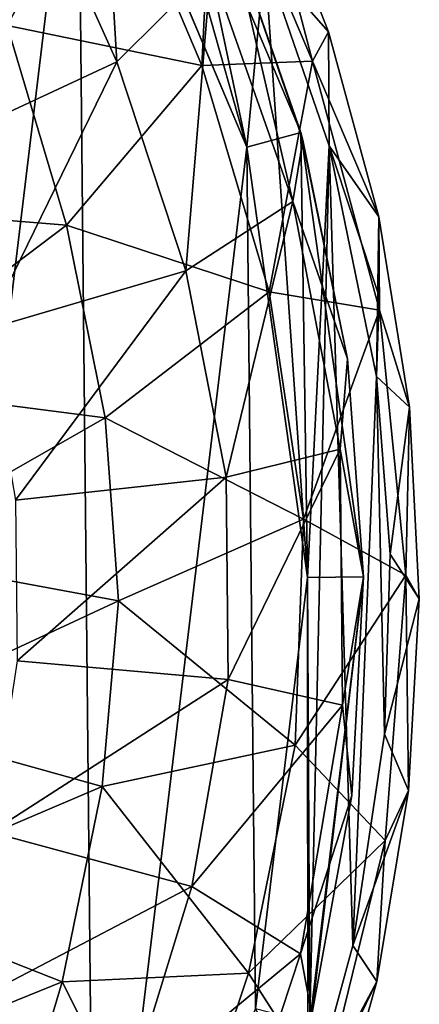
# Model space of a CAD drawing. Extents: x -54 to 446, y -6 to 1844.
# Tile 181 of 196: x 105 to 112, y 1805 to 1822. Entities that reach past the tile are written whole.
import ezdxf

# ---------------------------------------------------------------- set-up
doc = ezdxf.new("R2010")
doc.units = 0
doc.header["$LTSCALE"] = 52.148148
for name, color, linetype in [('763', 7, 'CONTINUOUS'), ('767', 7, 'CONTINUOUS'), ('779', 7, 'CONTINUOUS'), ('781', 7, 'CONTINUOUS'), ('784', 7, 'CONTINUOUS'), ('884', 7, 'CONTINUOUS'), ('888', 7, 'CONTINUOUS'), ('892', 7, 'CONTINUOUS'), ('905', 7, 'CONTINUOUS'), ('907', 7, 'CONTINUOUS'), ('908', 7, 'CONTINUOUS')]:
    doc.layers.add(name, color=color, linetype=linetype)

msp = doc.modelspace()

# ---------------------------------------------------------------- linework, layer by layer
at = {"layer": '763', "color": 7, "linetype": 'CONTINUOUS'}
for points in [[(108.912, 1820.007, 0.025), (105.879, 1827.174, 0.025), (106.742, 1827.68, 0.025), (108.912, 1820.007, 0.025)], [(109.875, 1820.274, 0.025), (108.912, 1820.007, 0.025), (106.742, 1827.68, 0.025), (109.875, 1820.274, 0.025)], [(109.998, 1812.302, 0.025), (108.912, 1820.007, 0.025), (109.875, 1820.274, 0.025), (109.998, 1812.302, 0.025)], [(110.998, 1812.312, 0.025), (109.998, 1812.302, 0.025), (109.875, 1820.274, 0.025), (110.998, 1812.312, 0.025)], [(109.067, 1804.576, 0.025), (109.998, 1812.302, 0.025), (110.036, 1804.329, 0.025), (109.067, 1804.576, 0.025)], [(110.036, 1804.329, 0.025), (109.998, 1812.302, 0.025), (110.998, 1812.312, 0.025), (110.036, 1804.329, 0.025)]]:
    msp.add_3dface(points, dxfattribs=at)
at = {"layer": '767', "color": 7, "linetype": 'CONTINUOUS'}
for points in [[(105.879, 1827.174, 0.025), (108.912, 1820.007, 0.025), (105.88, 1827.174), (105.879, 1827.174, 0.025)], [(105.88, 1827.174), (108.912, 1820.007, 0.025), (108.912, 1820.007), (105.88, 1827.174)], [(108.912, 1820.007, 0.025), (109.998, 1812.302, 0.025), (108.912, 1820.007), (108.912, 1820.007, 0.025)], [(108.912, 1820.007), (109.998, 1812.302, 0.025), (109.998, 1812.302), (108.912, 1820.007)], [(109.998, 1812.302, 0.025), (109.067, 1804.576, 0.025), (109.998, 1812.302), (109.998, 1812.302, 0.025)], [(109.998, 1812.302), (109.067, 1804.576, 0.025), (109.067, 1804.576), (109.998, 1812.302)]]:
    msp.add_3dface(points, dxfattribs=at)
at = {"layer": '779', "color": 7, "linetype": 'CONTINUOUS'}
for points in [[(101.106, 1833.32), (105.88, 1827.174), (101.531, 1791.11), (101.106, 1833.32)], [(105.88, 1827.174), (106.18, 1797.35), (101.531, 1791.11), (105.88, 1827.174)], [(105.88, 1827.174), (108.912, 1820.007), (106.18, 1797.35), (105.88, 1827.174)], [(108.912, 1820.007), (109.067, 1804.576), (106.18, 1797.35), (108.912, 1820.007)], [(108.912, 1820.007), (109.998, 1812.302), (109.067, 1804.576), (108.912, 1820.007)]]:
    msp.add_3dface(points, dxfattribs=at)
at = {"layer": '781', "color": 7, "linetype": 'CONTINUOUS'}
for points in [[(109.875, 1820.274, 0.025), (106.742, 1827.68, 0.025), (108.593, 1823.976, 3.064), (109.875, 1820.274, 0.025)], [(109.914, 1820.133, 2.486), (109.875, 1820.274, 0.025), (108.593, 1823.976, 3.064), (109.914, 1820.133, 2.486)], [(110.998, 1812.312, 0.025), (109.875, 1820.274, 0.025), (110.998, 1812.312, 2.001), (110.998, 1812.312, 0.025)], [(110.998, 1812.312, 2.001), (109.875, 1820.274, 0.025), (110.711, 1816.221, 2.126), (110.998, 1812.312, 2.001)], [(110.711, 1816.221, 2.126), (109.875, 1820.274, 0.025), (109.914, 1820.133, 2.486), (110.711, 1816.221, 2.126)], [(110.036, 1804.329, 0.025), (110.998, 1812.312, 0.025), (110.072, 1804.471, 2.485), (110.036, 1804.329, 0.025)], [(110.072, 1804.471, 2.485), (110.998, 1812.312, 0.025), (110.79, 1808.399, 2.125), (110.072, 1804.471, 2.485)], [(110.79, 1808.399, 2.125), (110.998, 1812.312, 0.025), (110.998, 1812.312, 2.001), (110.79, 1808.399, 2.125)]]:
    msp.add_3dface(points, dxfattribs=at)
at = {"layer": '784', "color": 7, "linetype": 'CONTINUOUS'}
for points in [[(106.58, 1821.538, 11.977), (106.248, 1827.191, 8.413), (104.884, 1825.306, 12.605), (106.58, 1821.538, 11.977)], [(108.266, 1823.213, 7.374), (106.248, 1827.191, 8.413), (106.58, 1821.538, 11.977), (108.266, 1823.213, 7.374)], [(102.062, 1823.463, 16.014), (103.333, 1820.028, 15.721), (104.884, 1825.306, 12.605), (102.062, 1823.463, 16.014)], [(103.333, 1820.028, 15.721), (106.58, 1821.538, 11.977), (104.884, 1825.306, 12.605), (103.333, 1820.028, 15.721)], [(109.737, 1819.036, 6.219), (108.593, 1823.976, 3.064), (108.266, 1823.213, 7.374), (109.737, 1819.036, 6.219)], [(109.914, 1820.133, 2.486), (108.593, 1823.976, 3.064), (109.737, 1819.036, 6.219), (109.914, 1820.133, 2.486)], [(107.815, 1817.792, 11.279), (108.266, 1823.213, 7.374), (106.58, 1821.538, 11.977), (107.815, 1817.792, 11.279)], [(109.737, 1819.036, 6.219), (108.266, 1823.213, 7.374), (107.815, 1817.792, 11.279), (109.737, 1819.036, 6.219)], [(103.333, 1820.028, 15.721), (104.235, 1816.745, 15.395), (106.58, 1821.538, 11.977), (103.333, 1820.028, 15.721)], [(104.235, 1816.745, 15.395), (107.815, 1817.792, 11.279), (106.58, 1821.538, 11.977), (104.235, 1816.745, 15.395)], [(110.711, 1816.221, 2.126), (109.914, 1820.133, 2.486), (109.737, 1819.036, 6.219), (110.711, 1816.221, 2.126)], [(108.542, 1814.099, 10.708), (109.737, 1819.036, 6.219), (107.815, 1817.792, 11.279), (108.542, 1814.099, 10.708)], [(110.58, 1814.603, 5.274), (109.737, 1819.036, 6.219), (108.542, 1814.099, 10.708), (110.58, 1814.603, 5.274)], [(110.58, 1814.603, 5.274), (110.711, 1816.221, 2.126), (109.737, 1819.036, 6.219), (110.58, 1814.603, 5.274)], [(104.235, 1816.745, 15.395), (104.768, 1813.686, 15.128), (107.815, 1817.792, 11.279), (104.235, 1816.745, 15.395)], [(104.768, 1813.686, 15.128), (108.542, 1814.099, 10.708), (107.815, 1817.792, 11.279), (104.768, 1813.686, 15.128)], [(110.998, 1812.312, 2.001), (110.711, 1816.221, 2.126), (110.58, 1814.603, 5.274), (110.998, 1812.312, 2.001)], [(108.578, 1810.476, 10.707), (110.58, 1814.603, 5.274), (108.542, 1814.099, 10.708), (108.578, 1810.476, 10.707)], [(110.626, 1810.014, 5.272), (110.58, 1814.603, 5.274), (108.578, 1810.476, 10.707), (110.626, 1810.014, 5.272)], [(110.626, 1810.014, 5.272), (110.998, 1812.312, 2.001), (110.58, 1814.603, 5.274), (110.626, 1810.014, 5.272)], [(104.768, 1813.686, 15.128), (104.798, 1810.812, 15.127), (108.542, 1814.099, 10.708), (104.768, 1813.686, 15.128)], [(104.798, 1810.812, 15.127), (108.578, 1810.476, 10.707), (108.542, 1814.099, 10.708), (104.798, 1810.812, 15.127)], [(110.79, 1808.399, 2.125), (110.998, 1812.312, 2.001), (110.626, 1810.014, 5.272), (110.79, 1808.399, 2.125)], [(104.798, 1810.812, 15.127), (104.326, 1807.743, 15.394), (108.578, 1810.476, 10.707), (104.798, 1810.812, 15.127)], [(104.326, 1807.743, 15.394), (107.927, 1806.768, 11.277), (108.578, 1810.476, 10.707), (104.326, 1807.743, 15.394)], [(107.927, 1806.768, 11.277), (110.626, 1810.014, 5.272), (108.578, 1810.476, 10.707), (107.927, 1806.768, 11.277)], [(109.873, 1805.565, 6.215), (110.626, 1810.014, 5.272), (107.927, 1806.768, 11.277), (109.873, 1805.565, 6.215)], [(109.873, 1805.565, 6.215), (110.79, 1808.399, 2.125), (110.626, 1810.014, 5.272), (109.873, 1805.565, 6.215)], [(110.072, 1804.471, 2.485), (110.79, 1808.399, 2.125), (109.873, 1805.565, 6.215), (110.072, 1804.471, 2.485)], [(104.326, 1807.743, 15.394), (103.49, 1804.444, 15.72), (107.927, 1806.768, 11.277), (104.326, 1807.743, 15.394)], [(103.49, 1804.444, 15.72), (106.767, 1802.999, 11.975), (107.927, 1806.768, 11.277), (103.49, 1804.444, 15.72)], [(106.767, 1802.999, 11.975), (109.873, 1805.565, 6.215), (107.927, 1806.768, 11.277), (106.767, 1802.999, 11.975)], [(108.486, 1801.358, 7.371), (109.873, 1805.565, 6.215), (106.767, 1802.999, 11.975), (108.486, 1801.358, 7.371)], [(108.486, 1801.358, 7.371), (110.072, 1804.471, 2.485), (109.873, 1805.565, 6.215), (108.486, 1801.358, 7.371)]]:
    msp.add_3dface(points, dxfattribs=at)
at = {"layer": '884', "color": 7, "linetype": 'CONTINUOUS'}
for points in [[(105.879, 1827.174, -0.025), (108.912, 1820.007, -0.025), (107.422, 1827.046, -0.025), (105.879, 1827.174, -0.025)], [(107.422, 1827.046, -0.025), (108.912, 1820.007, -0.025), (109.233, 1823.375, -0.025), (107.422, 1827.046, -0.025)], [(108.912, 1820.007, -0.025), (109.998, 1812.302, -0.025), (109.233, 1823.375, -0.025), (108.912, 1820.007, -0.025)], [(109.233, 1823.375, -0.025), (109.998, 1812.302, -0.025), (110.384, 1820.034, -0.025), (109.233, 1823.375, -0.025)], [(110.384, 1820.034, -0.025), (109.998, 1812.302, -0.025), (110.004, 1802.748, -0.025), (110.384, 1820.034, -0.025)], [(110.808, 1805.71, -0.025), (110.384, 1820.034, -0.025), (110.004, 1802.748, -0.025), (110.808, 1805.71, -0.025)], [(111.231, 1815.902, -0.025), (110.384, 1820.034, -0.025), (110.808, 1805.71, -0.025), (111.231, 1815.902, -0.025)], [(111.378, 1809.497, -0.025), (111.231, 1815.902, -0.025), (110.808, 1805.71, -0.025), (111.378, 1809.497, -0.025)], [(111.478, 1812.721, -0.025), (111.231, 1815.902, -0.025), (111.378, 1809.497, -0.025), (111.478, 1812.721, -0.025)], [(109.998, 1812.302, -0.025), (109.067, 1804.576, -0.025), (110.004, 1802.748, -0.025), (109.998, 1812.302, -0.025)]]:
    msp.add_3dface(points, dxfattribs=at)
at = {"layer": '888', "color": 7, "linetype": 'CONTINUOUS'}
for points in [[(108.912, 1820.007, -0.025), (105.879, 1827.174, -0.025), (108.912, 1820.007), (108.912, 1820.007, -0.025)], [(108.912, 1820.007), (105.879, 1827.174, -0.025), (105.88, 1827.174), (108.912, 1820.007)], [(109.998, 1812.302, -0.025), (108.912, 1820.007, -0.025), (109.998, 1812.302), (109.998, 1812.302, -0.025)], [(109.998, 1812.302), (108.912, 1820.007, -0.025), (108.912, 1820.007), (109.998, 1812.302)], [(109.067, 1804.576, -0.025), (109.998, 1812.302, -0.025), (109.067, 1804.576), (109.067, 1804.576, -0.025)], [(109.067, 1804.576), (109.998, 1812.302, -0.025), (109.998, 1812.302), (109.067, 1804.576)]]:
    msp.add_3dface(points, dxfattribs=at)
at = {"layer": '892', "color": 7, "linetype": 'CONTINUOUS'}
for points in [[(104.618, 1822.187, -17.271), (103.168, 1825.812, -17.578), (106.41, 1825.48, -14.493), (104.618, 1822.187, -17.271)], [(108.315, 1825.721, -10.518), (108.106, 1821.473, -13.777), (106.41, 1825.48, -14.493), (108.315, 1825.721, -10.518)], [(108.315, 1825.721, -10.518), (110.088, 1821.549, -9.333), (108.106, 1821.473, -13.777), (108.315, 1825.721, -10.518)], [(110.088, 1821.549, -9.333), (108.315, 1825.721, -10.518), (109.093, 1825.327, -6.509), (110.088, 1821.549, -9.333)], [(108.106, 1821.473, -13.777), (104.618, 1822.187, -17.271), (106.41, 1825.48, -14.493), (108.106, 1821.473, -13.777)], [(110.373, 1822.073, -5.853), (110.088, 1821.549, -9.333), (109.093, 1825.327, -6.509), (110.373, 1822.073, -5.853)], [(105.68, 1818.61, -16.938), (101.403, 1818.961, -19.244), (104.618, 1822.187, -17.271), (105.68, 1818.61, -16.938)], [(105.68, 1818.61, -16.938), (104.618, 1822.187, -17.271), (108.106, 1821.473, -13.777), (105.68, 1818.61, -16.938)], [(111.277, 1818.764, -5.377), (110.088, 1821.549, -9.333), (110.373, 1822.073, -5.853), (111.277, 1818.764, -5.377)], [(109.312, 1817.417, -13.049), (105.68, 1818.61, -16.938), (108.106, 1821.473, -13.777), (109.312, 1817.417, -13.049)], [(110.088, 1821.549, -9.333), (109.312, 1817.417, -13.049), (108.106, 1821.473, -13.777), (110.088, 1821.549, -9.333)], [(110.088, 1821.549, -9.333), (111.286, 1817.088, -8.208), (109.312, 1817.417, -13.049), (110.088, 1821.549, -9.333)], [(111.286, 1817.088, -8.208), (110.088, 1821.549, -9.333), (111.277, 1818.764, -5.377), (111.286, 1817.088, -8.208)], [(101.875, 1815.741, -19.158), (101.403, 1818.961, -19.244), (105.68, 1818.61, -16.938), (101.875, 1815.741, -19.158)], [(111.824, 1815.351, -5.085), (111.286, 1817.088, -8.208), (111.277, 1818.764, -5.377), (111.824, 1815.351, -5.085)], [(106.374, 1815.161, -16.635), (101.875, 1815.741, -19.158), (105.68, 1818.61, -16.938), (106.374, 1815.161, -16.635)], [(106.374, 1815.161, -16.635), (105.68, 1818.61, -16.938), (109.312, 1817.417, -13.049), (106.374, 1815.161, -16.635)], [(109.928, 1813.349, -12.565), (106.374, 1815.161, -16.635), (109.312, 1817.417, -13.049), (109.928, 1813.349, -12.565)], [(111.286, 1817.088, -8.208), (109.928, 1813.349, -12.565), (109.312, 1817.417, -13.049), (111.286, 1817.088, -8.208)], [(111.286, 1817.088, -8.208), (111.761, 1812.345, -7.655), (109.928, 1813.349, -12.565), (111.286, 1817.088, -8.208)], [(111.761, 1812.345, -7.655), (111.286, 1817.088, -8.208), (111.824, 1815.351, -5.085), (111.761, 1812.345, -7.655)], [(102.093, 1812.719, -19.107), (101.875, 1815.741, -19.158), (106.374, 1815.161, -16.635), (102.093, 1812.719, -19.107)], [(112, 1811.918, -5.002), (111.761, 1812.345, -7.655), (111.824, 1815.351, -5.085), (112, 1811.918, -5.002)], [(106.612, 1811.885, -16.517), (102.093, 1812.719, -19.107), (106.374, 1815.161, -16.635), (106.612, 1811.885, -16.517)], [(106.612, 1811.885, -16.517), (106.374, 1815.161, -16.635), (109.928, 1813.349, -12.565), (106.612, 1811.885, -16.517)], [(109.778, 1809.302, -12.741), (106.612, 1811.885, -16.517), (109.928, 1813.349, -12.565), (109.778, 1809.302, -12.741)], [(111.761, 1812.345, -7.655), (109.778, 1809.302, -12.741), (109.928, 1813.349, -12.565), (111.761, 1812.345, -7.655)], [(102.029, 1809.755, -19.135), (102.093, 1812.719, -19.107), (106.612, 1811.885, -16.517), (102.029, 1809.755, -19.135)], [(111.761, 1812.345, -7.655), (111.39, 1807.593, -8.202), (109.778, 1809.302, -12.741), (111.761, 1812.345, -7.655)], [(111.39, 1807.593, -8.202), (111.761, 1812.345, -7.655), (111.807, 1808.488, -5.137), (111.39, 1807.593, -8.202)], [(111.807, 1808.488, -5.137), (111.761, 1812.345, -7.655), (112, 1811.918, -5.002), (111.807, 1808.488, -5.137)], [(106.318, 1808.558, -16.7), (102.029, 1809.755, -19.135), (106.612, 1811.885, -16.517), (106.318, 1808.558, -16.7)], [(106.318, 1808.558, -16.7), (106.612, 1811.885, -16.517), (109.778, 1809.302, -12.741), (106.318, 1808.558, -16.7)], [(101.707, 1806.593, -19.214), (102.029, 1809.755, -19.135), (106.318, 1808.558, -16.7), (101.707, 1806.593, -19.214)], [(108.939, 1805.217, -13.393), (106.318, 1808.558, -16.7), (109.778, 1809.302, -12.741), (108.939, 1805.217, -13.393)], [(111.39, 1807.593, -8.202), (108.939, 1805.217, -13.393), (109.778, 1809.302, -12.741), (111.39, 1807.593, -8.202)], [(105.604, 1805.058, -17.02), (101.707, 1806.593, -19.214), (106.318, 1808.558, -16.7), (105.604, 1805.058, -17.02)], [(105.604, 1805.058, -17.02), (106.318, 1808.558, -16.7), (108.939, 1805.217, -13.393), (105.604, 1805.058, -17.02)], [(111.239, 1805.065, -5.477), (111.39, 1807.593, -8.202), (111.807, 1808.488, -5.137), (111.239, 1805.065, -5.477)], [(111.39, 1807.593, -8.202), (110.289, 1803.107, -9.327), (108.939, 1805.217, -13.393), (111.39, 1807.593, -8.202)], [(110.289, 1803.107, -9.327), (111.39, 1807.593, -8.202), (111.239, 1805.065, -5.477), (110.289, 1803.107, -9.327)], [(101.123, 1803.246, -19.302), (101.707, 1806.593, -19.214), (105.604, 1805.058, -17.02), (101.123, 1803.246, -19.302)], [(104.527, 1801.434, -17.349), (101.123, 1803.246, -19.302), (105.604, 1805.058, -17.02), (104.527, 1801.434, -17.349)], [(104.527, 1801.434, -17.349), (105.604, 1805.058, -17.02), (107.577, 1801.148, -14.132), (104.527, 1801.434, -17.349)], [(107.577, 1801.148, -14.132), (105.604, 1805.058, -17.02), (108.939, 1805.217, -13.393), (107.577, 1801.148, -14.132)], [(110.289, 1803.107, -9.327), (107.577, 1801.148, -14.132), (108.939, 1805.217, -13.393), (110.289, 1803.107, -9.327)], [(110.284, 1801.661, -6.014), (110.289, 1803.107, -9.327), (111.239, 1805.065, -5.477), (110.284, 1801.661, -6.014)]]:
    msp.add_3dface(points, dxfattribs=at)
at = {"layer": '905', "color": 7, "linetype": 'CONTINUOUS'}
for points in [[(101.531, 1791.109), (105.88, 1827.174), (101.106, 1833.32), (101.531, 1791.109)], [(101.531, 1791.109), (106.18, 1797.35), (105.88, 1827.174), (101.531, 1791.109)], [(106.18, 1797.35), (108.912, 1820.007), (105.88, 1827.174), (106.18, 1797.35)], [(106.18, 1797.35), (109.067, 1804.576), (108.912, 1820.007), (106.18, 1797.35)], [(109.067, 1804.576), (109.998, 1812.302), (108.912, 1820.007), (109.067, 1804.576)]]:
    msp.add_3dface(points, dxfattribs=at)
at = {"layer": '907', "color": 7, "linetype": 'CONTINUOUS'}
for points in [[(111.231, 1815.902, -0.025), (111.824, 1815.351, -5.085), (111.277, 1818.764, -5.377), (111.231, 1815.902, -0.025)], [(111.231, 1815.902, -0.025), (111.277, 1818.764, -5.377), (111.28, 1817.332, -2.638), (111.231, 1815.902, -0.025)], [(111.231, 1815.902, -0.025), (111.478, 1812.721, -0.025), (111.824, 1815.351, -5.085), (111.231, 1815.902, -0.025)], [(111.478, 1812.721, -0.025), (112, 1811.918, -5.002), (111.824, 1815.351, -5.085), (111.478, 1812.721, -0.025)], [(111.478, 1812.721, -0.025), (111.378, 1809.497, -0.025), (112, 1811.918, -5.002), (111.478, 1812.721, -0.025)], [(111.378, 1809.497, -0.025), (111.807, 1808.488, -5.137), (112, 1811.918, -5.002), (111.378, 1809.497, -0.025)], [(111.378, 1809.497, -0.025), (110.808, 1805.71, -0.025), (111.807, 1808.488, -5.137), (111.378, 1809.497, -0.025)], [(110.808, 1805.71, -0.025), (111.239, 1805.065, -5.477), (111.807, 1808.488, -5.137), (110.808, 1805.71, -0.025)], [(110.808, 1805.71, -0.025), (110.004, 1802.748, -0.025), (111.239, 1805.065, -5.477), (110.808, 1805.71, -0.025)], [(110.004, 1802.748, -0.025), (110.284, 1801.661, -6.014), (111.239, 1805.065, -5.477), (110.004, 1802.748, -0.025)]]:
    msp.add_3dface(points, dxfattribs=at)
at = {"layer": '908', "color": 7, "linetype": 'CONTINUOUS'}
for points in [[(109.233, 1823.375, -0.025), (110.373, 1822.073, -5.853), (109.093, 1825.327, -6.509), (109.233, 1823.375, -0.025)], [(109.233, 1823.375, -0.025), (110.384, 1820.034, -0.025), (110.373, 1822.073, -5.853), (109.233, 1823.375, -0.025)], [(110.384, 1820.034, -0.025), (111.277, 1818.764, -5.377), (110.373, 1822.073, -5.853), (110.384, 1820.034, -0.025)], [(110.384, 1820.034, -0.025), (111.231, 1815.902, -0.025), (111.28, 1817.332, -2.638), (110.384, 1820.034, -0.025)], [(111.277, 1818.764, -5.377), (110.384, 1820.034, -0.025), (111.28, 1817.332, -2.638), (111.277, 1818.764, -5.377)]]:
    msp.add_3dface(points, dxfattribs=at)

doc.saveas('drawing.dxf')
